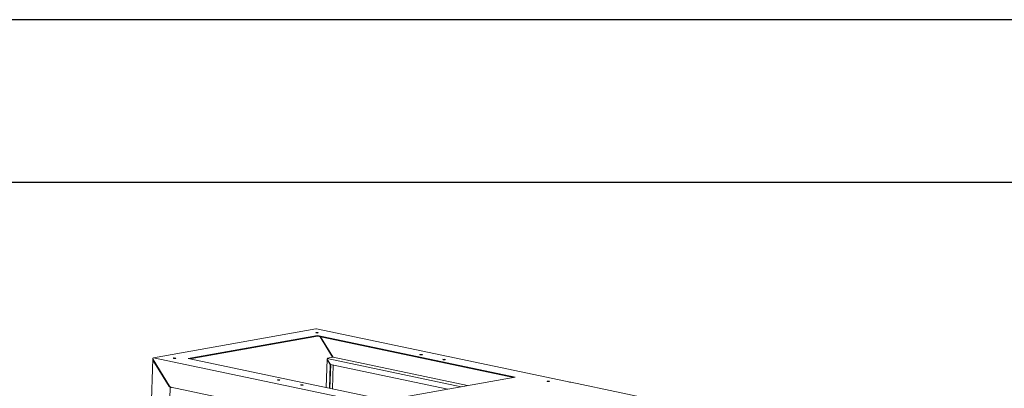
# Model space of a CAD drawing. Header units: millimetres. Extents: x 7284 to 21933, y -3393 to -31.
# Tile 23 of 57: x 9531 to 10498, y -393 to -31. Entities that reach past the tile are written whole.
import ezdxf

# ---------------------------------------------------------------- set-up
doc = ezdxf.new("R2010")
doc.units = ezdxf.units.MM
doc.layers.add('60', color=7, linetype='Continuous')
doc.layers.add('细实线层', color=7, linetype='Continuous')
doc.layers.add('粗实线层', color=7, linetype='Continuous', lineweight=25)

# ---------------------------------------------------------------- blocks, each defined once
blk = doc.blocks.new('$CAXA_FRAME_13B17AC1$')
at = {"layer": '粗实线层'}
blk.add_line((138.5, 95), (-138.5, 95), dxfattribs=at)
at = {"layer": '细实线层'}
blk.add_line((148.5, 105), (-148.5, 105), dxfattribs=at)

msp = doc.modelspace()

# ---------------------------------------------------------------- linework, layer by layer
at = {"layer": '60', "color": 7, "linetype": 'Continuous', "lineweight": 18}
for p, q in [((9821.801, -334.606), (9662.291, -363.1)), ((9821.864, -338.398), (9821.863, -338.421)), ((9821.919, -338.41), (9821.864, -338.398)), ((10041.973, -380.861), (9822.221, -334.612)), ((9823.63, -338.438), (9823.579, -338.447)), ((9823.629, -338.459), (9823.63, -338.438)), ((9696.282, -363.866), (9823.181, -341.197)), ((9698.163, -364.261), (9823.158, -341.933)), ((9821.603, -338.555), (9821.6, -338.638)), ((9823.158, -341.933), (9823.181, -341.197)), ((10015.695, -382.454), (9823.158, -341.933)), ((10017.598, -382.114), (9823.181, -341.197)), ((9823.949, -338.709), (9823.951, -338.626)), ((9825.753, -342.479), (9838.178, -362.591)), ((9826.27, -342.588), (9838.447, -362.298)), ((9661.385, -364.149), (9645.262, -895.714)), ((9661.946, -365.067), (9661.557, -365.137)), ((9661.701, -365.399), (9677.679, -391.261)), ((9661.715, -364.951), (9661.81, -364.847)), ((9661.81, -364.847), (9677.948, -390.969)), ((9681.741, -363.539), (9681.739, -363.622)), ((9682.003, -363.382), (9682.002, -363.405)), ((9682.057, -363.394), (9682.003, -363.382)), ((9683.769, -363.422), (9683.717, -363.431)), ((9683.768, -363.443), (9683.769, -363.422)), ((9684.088, -363.693), (9684.09, -363.61)), ((9696.282, -363.866), (9890.699, -404.783)), ((9832.619, -364.442), (9831.772, -392.384)), ((9832.989, -365.533), (9835.722, -369.957)), ((9838.453, -362.738), (9833.234, -363.67)), ((9833.257, -365.24), (9835.99, -369.664)), ((9923.874, -360.079), (9923.872, -360.162)), ((9924.136, -359.923), (9924.135, -359.945)), ((9924.191, -359.934), (9924.136, -359.923)), ((9925.902, -359.962), (9925.851, -359.972)), ((9925.901, -359.983), (9925.902, -359.962)), ((9926.221, -360.233), (9926.223, -360.15)), ((9946.52, -364.845), (9946.518, -364.928)), ((9946.782, -364.689), (9946.781, -364.711)), ((9946.837, -364.7), (9946.782, -364.689)), ((9948.548, -364.728), (9948.497, -364.738)), ((9948.547, -364.749), (9948.548, -364.728)), ((9948.867, -364.999), (9948.869, -364.916)), ((9835.021, -393.068), (9835.722, -369.957)), ((9835.526, -393.176), (9836.233, -369.865)), ((9836.233, -369.865), (9835.722, -369.957)), ((9835.99, -369.664), (9951.363, -393.946)), ((9836.127, -369.693), (9836.233, -369.865)), ((9838.097, -393.717), (9838.808, -370.261)), ((9784.013, -385.063), (9784.011, -385.146)), ((9784.275, -384.906), (9784.274, -384.929)), ((9784.329, -384.918), (9784.275, -384.906)), ((9786.04, -384.946), (9785.989, -384.955)), ((9786.04, -384.967), (9786.04, -384.946)), ((9786.36, -385.217), (9786.362, -385.134)), ((9890.699, -404.783), (10017.598, -382.114)), ((10041.875, -380.879), (10042.114, -380.837)), ((10071.408, -387.002), (10042.114, -380.837)), ((10048.792, -386.369), (10048.79, -386.452)), ((10049.054, -386.213), (10049.053, -386.235)), ((10049.108, -386.224), (10049.054, -386.213)), ((10050.82, -386.253), (10050.768, -386.262)), ((10050.819, -386.273), (10050.82, -386.253)), ((10051.139, -386.523), (10051.141, -386.441)), ((9679.998, -392.232), (9679.2, -392.375)), ((9679.247, -392.074), (9881.308, -434.6)), ((9806.659, -389.829), (9806.657, -389.912)), ((9806.975, -389.684), (9806.92, -389.673)), ((9806.92, -389.673), (9806.92, -389.695)), ((9808.686, -389.712), (9808.635, -389.722)), ((9808.686, -389.733), (9808.686, -389.712)), ((9809.006, -389.983), (9809.008, -389.9)), ((10071.408, -387.002), (10070.725, -387.124)), ((10070.725, -387.124), (10071.456, -387.278)), ((10071.406, -387.058), (10071.4, -387.266)), ((10071.408, -387.002), (10071.406, -387.058)), ((10071.406, -387.058), (10072.049, -387.193)), ((10071.899, -387.198), (10071.456, -387.278)), ((10171.024, -408.021), (10072.093, -387.2))]:
    msp.add_line(p, q, dxfattribs=at)
at = {"layer": '60', "color": 7, "linetype": 'Continuous', "lineweight": 13}
for p, q in [((9881.985, -409.585), (9662.137, -363.316)), ((9832.925, -363.937), (9964.423, -391.612)), ((9970.734, -390.485), (9838.54, -362.663)), ((9678.461, -392.117), (9663.087, -898.984))]:
    msp.add_line(p, q, dxfattribs=at)
at = {"layer": '60', "color": 7, "linetype": 'Continuous', "lineweight": 18}
for centre, start, end in [((9821.995, -335.689), 78.114986, 100.128112), ((9662.484, -364.183), 100.128112, 178.262648)]:
    msp.add_arc(centre, 1.1, start, end, dxfattribs=at)
for centre, major_axis, ratio, start_param, end_param in [((9822.777, -338.591), (1.249, -0.038), 0.1939214, 2.3962256, 7.1086146), ((9822.777, -338.591), (1.174, -0.036), 0.1939214, 2.3962256, 7.1086146), ((9662.465, -364.817), (1.095, 0.861), 0.2940437, 2.074871, 2.2841715), ((9662.452, -365.265), (-0.928, 1.18), 0.4616416, 1.1202033, 1.3295039), ((9682.916, -363.575), (1.249, -0.038), 0.1939214, 2.3962256, 7.1086146), ((9682.916, -363.575), (1.174, -0.036), 0.1939214, 2.3962256, 7.1086146), ((9833.841, -365.38), (-1.054, 1.34), 0.4616416, 6.0418929, 7.6126892), ((9834.11, -365.088), (-1.054, 1.34), 0.4616416, 6.0418929, 7.6126892), ((9837.939, -362.633), (-0.295, 0.375), 0.4616416, 4.009038, 4.4710966), ((9838.208, -362.341), (-0.295, 0.375), 0.4616416, 2.9003002, 4.4710966), ((9925.049, -360.115), (1.249, -0.038), 0.1939214, 2.3962256, 7.1086146), ((9925.049, -360.115), (1.174, -0.036), 0.1939214, 2.3962256, 7.1086146), ((9947.695, -364.881), (1.249, -0.038), 0.1939214, 2.3962256, 7.1086146), ((9947.695, -364.881), (1.174, -0.036), 0.1939214, 2.3962256, 7.1086146), ((9785.188, -385.099), (1.249, -0.038), 0.1939214, 2.3962256, 7.1086146), ((9785.188, -385.099), (1.174, -0.036), 0.1939214, 2.3962256, 7.1086146), ((10049.967, -386.405), (1.249, -0.038), 0.1939214, 2.3962256, 7.1086146), ((10049.967, -386.405), (1.174, -0.036), 0.1939214, 2.3962256, 7.1086146), ((9678.429, -391.127), (-0.928, 1.18), 0.4616416, 1.3295039, 2.9003002), ((9678.698, -390.835), (-0.928, 1.18), 0.4616416, 1.3295039, 2.9003002), ((9807.834, -389.865), (1.249, -0.038), 0.1939214, 2.3962256, 7.1086146), ((9807.834, -389.865), (1.174, -0.036), 0.1939214, 2.3962256, 7.1086146), ((10071.867, -388.277), (-0.227, -1.076), 0.6653666, 3.141597, 3.4043749)]:
    msp.add_ellipse(centre, major_axis=major_axis, ratio=ratio, start_param=start_param, end_param=end_param, dxfattribs=at)
for centre in [(9822.777, -338.591), (9682.916, -363.575), (9925.049, -360.115), (9947.695, -364.881), (9785.188, -385.099), (10049.967, -386.405), (9807.834, -389.865)]:
    msp.add_ellipse(centre, major_axis=(1.05, -0.032), ratio=0.1939214, dxfattribs=at)

# ---------------------------------------------------------------- block references
at = {"layer": '粗实线层', "xscale": 16.01233920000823, "yscale": 16.01233919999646, "zscale": 16.0123392}
msp.add_blockref('$CAXA_FRAME_13B17AC1$', (9661.45, -1712.145), dxfattribs=at)

doc.saveas('drawing.dxf')
